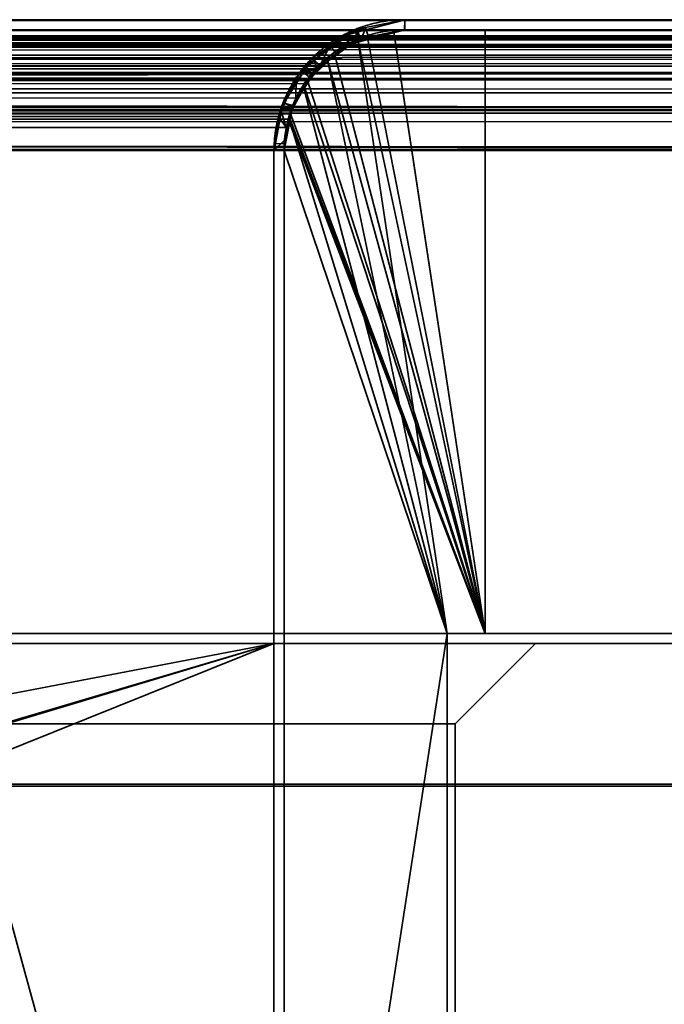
# Model space of a CAD drawing. Header units: millimetres. Extents: x -490 to 6690, y -115 to 152.
# Tile 195 of 256: x 307 to 323, y 128 to 152. Entities that reach past the tile are written whole.
import ezdxf

# ---------------------------------------------------------------- set-up
doc = ezdxf.new("R2010")
doc.units = ezdxf.units.MM
doc.layers.add('151', color=253, linetype='Continuous')

# ---------------------------------------------------------------- blocks, each defined once
blk = doc.blocks.new('UG_SURFACE_001')
at = {"layer": '151', "color": 252, "linetype": 'Continuous', "lineweight": 35}
for points in [[(-490, 133.2, 2202.5), (490, 133.2, 2202.5), (340, 133.2, 2052.5), (-340, 133.2, 2052.5)], [(490, -6.2, 2202.5), (490, 133.2, 2202.5), (-490, 133.2, 2202.5), (-490, -6.2, 2202.5)], [(-340, -6.2, 2052.5), (-340, 133.2, 2052.5), (340, 133.2, 2052.5), (340, -6.2, 2052.5)]]:
    blk.add_3dface(points, dxfattribs=at)
blk = doc.blocks.new('UG_SURFACE_061')
at = {"layer": '151', "color": 254, "linetype": 'Continuous', "lineweight": 35}
for points in [[(319.5, 136.75, 2027), (-319.5, 136.75, 2027), (-325.25, 136.75, 2032.75), (325.25, 136.75, 2032.75)], [(325.25, -10, 2032.75), (325.25, 136.75, 2032.75), (-325.25, 136.75, 2032.75), (-325.25, -10, 2032.75)], [(319.5, 136.75, 2027), (317.5, 134.75, 2025), (-317.5, 134.75, 2025), (-319.5, 136.75, 2027)], [(306.25, 136.75, 2013.75), (-306.25, 136.75, 2013.75), (-313, 136.75, 2020.5), (313, 136.75, 2020.5)], [(313, 106, 2020.5), (313, 136.75, 2020.5), (-313, 136.75, 2020.5), (-313, 106, 2020.5)], [(301.25, 131.75, 2008.75), (301.496, 133.295, 2008.996), (313, 136.75, 2020.5), (313, 106, 2020.5)], [(313, 136.75, 2020.5), (301.496, 133.295, 2008.996), (301.497, 133.303, 2008.997), (302.213, 134.681, 2009.713)], [(304.723, 136.36, 2012.223), (306.25, 136.75, 2013.75), (313, 136.75, 2020.5), (302.213, 134.681, 2009.713)], [(325.25, 136.75, 2032.75), (325.25, -10, 2032.75), (317.5, 106, 2025)], [(317.5, 106, 2025), (317.5, 134.75, 2025), (319.5, 136.75, 2027), (325.25, 136.75, 2032.75)], [(317.5, 134.75, 2025), (317.5, 106, 2025), (-317.5, 106, 2025), (-317.5, 134.75, 2025)], [(313, 106, 2020.5), (313, 21, 2020.5), (301.25, 131.75, 2008.75)], [(301.25, 131.75, 2008.75), (313, 21, 2020.5), (309, 13, 2016.5), (305, 13, 2012.5)]]:
    blk.add_3dface(points, dxfattribs=at)
blk = doc.blocks.new('UG_SURFACE_062')
at = {"layer": '151', "color": 7, "linetype": 'Continuous', "lineweight": 35}
for points in [[(313, 137, 2020.5), (306.25, 137, 2013.75), (-306.25, 137, 2013.75), (-313, 137, 2020.5)], [(313, 137, 2020.5), (-313, 137, 2020.5), (-313, 136.75, 2020.5), (313, 136.75, 2020.5)], [(306.25, 137, 2013.75), (313, 137, 2020.5), (313, 136.75, 2020.5), (306.25, 136.75, 2013.75)], [(313, 136.75, 2020.5), (-313, 136.75, 2020.5), (-306.25, 136.75, 2013.75), (306.25, 136.75, 2013.75)]]:
    blk.add_3dface(points, dxfattribs=at)
blk = doc.blocks.new('UG_SURFACE_063')
at = {"layer": '151', "color": 7, "linetype": 'Continuous', "lineweight": 35}
for points in [[(313, 137, 2020.5), (313, 137, -7.5), (306.25, 137, -7.5), (306.25, 137, 2013.75)], [(306.25, 136.75, 2013.75), (313, 136.75, 2020.5), (313, 137, 2020.5), (306.25, 137, 2013.75)], [(306.25, 137, -7.5), (313, 137, -7.5), (313, 136.75, -7.5), (306.25, 136.75, -7.5)], [(313, 137, -7.5), (313, 137, 2020.5), (313, 136.75, 2020.5), (313, 136.75, -7.5)], [(313, 136.75, 2020.5), (306.25, 136.75, 2013.75), (306.25, 136.75, -7.5), (313, 136.75, -7.5)]]:
    blk.add_3dface(points, dxfattribs=at)
blk = doc.blocks.new('UG_SURFACE_064')
at = {"layer": '151', "color": 254, "linetype": 'Continuous', "lineweight": 35}
for points in [[(313, 136.75, -7.5), (313, 106, -7.5), (301.25, 131.75, -7.5), (301.31, 132.052, -7.5)], [(301.31, 132.052, -7.5), (301.573, 133.372, -7.5), (313, 136.75, -7.5)], [(304.668, 136.435, -7.5), (306.25, 136.75, -7.5), (313, 136.75, -7.5), (301.573, 133.372, -7.5)], [(313, 106, 2020.5), (313, 136.75, 2020.5), (306.25, 136.75, 2013.75), (304.676, 136.348, 2012.176)], [(306.25, 136.75, 2013.75), (313, 136.75, 2020.5), (313, 136.75, -7.5), (306.25, 136.75, -7.5)], [(313, 106, -7.5), (313, 136.75, -7.5), (313, 136.75, 2020.5), (313, 106, 2020.5)], [(319.5, 136.75, -7.5), (317.5, 134.75, -7.5), (317.5, 134.75, 2025), (319.5, 136.75, 2027)], [(325.25, 136.75, -7.5), (325.25, -10, -7.5), (317.5, 106, -7.5)], [(317.5, 106, -7.5), (317.5, 134.75, -7.5), (319.5, 136.75, -7.5), (325.25, 136.75, -7.5)], [(325.25, 136.75, 2032.75), (319.5, 136.75, 2027), (317.5, 134.75, 2025), (317.5, 106, 2025)], [(317.5, 106, 2025), (325.25, -10, 2032.75), (325.25, 136.75, 2032.75)], [(319.5, 136.75, 2027), (325.25, 136.75, 2032.75), (325.25, 136.75, -7.5), (319.5, 136.75, -7.5)], [(313, 106, 2020.5), (304.676, 136.348, 2012.176), (303.852, 136.138, 2011.352), (303.318, 135.674, 2010.818)], [(303.318, 135.674, 2010.818), (302.247, 134.745, 2009.747), (302.234, 134.72, 2009.734), (313, 106, 2020.5)], [(313, 106, 2020.5), (302.234, 134.72, 2009.734), (301.533, 133.372, 2009.033)], [(317.5, 134.75, -7.5), (317.5, 106, -7.5), (317.5, 106, 2025), (317.5, 134.75, 2025)], [(313, 106, 2020.5), (301.533, 133.372, 2009.033), (301.497, 133.303, 2008.997), (301.298, 132.05, 2008.798)], [(301.298, 132.05, 2008.798), (301.25, 131.75, 2008.75), (301.25, 5, 2008.75), (313, 106, 2020.5)], [(301.25, 131.75, -7.5), (313, 21, -7.5), (309, 13, -7.5), (305, 13, -7.5)], [(313, 106, -7.5), (313, 21, -7.5), (301.25, 131.75, -7.5)]]:
    blk.add_3dface(points, dxfattribs=at)
blk = doc.blocks.new('UG_SURFACE_100')
at = {"layer": '151', "color": 7, "linetype": 'Continuous', "lineweight": 35}
for points in [[(-391.241, 151.989, 2098.741), (391.242, 151.997, 2098.742), (390.25, 152.25, 2097.75)], [(390.25, 152.25, 2097.75), (-390.25, 152.25, 2097.75), (-391.241, 151.989, 2098.741)], [(390.25, 152.25, 2097.75), (316.25, 152.25, 2023.75), (-316.25, 152.25, 2023.75), (-390.25, 152.25, 2097.75)], [(-315.258, 151.997, 2022.758), (-316.25, 152.25, 2023.75), (316.25, 152.25, 2023.75)], [(316.25, 152.25, 2023.75), (315.259, 151.989, 2022.759), (-315.258, 151.997, 2022.758)], [(315.259, 151.989, 2022.759), (316.25, 152.25, 2023.75), (316.25, 152, 2023.75), (315.152, 151.737, 2022.652)], [(390.25, 152, 2097.75), (316.25, 152, 2023.75), (316.25, 152.25, 2023.75), (390.25, 152.25, 2097.75)], [(-391.849, 151.829, 2099.349), (391.808, 151.852, 2099.308), (391.242, 151.997, 2098.742)], [(391.242, 151.997, 2098.742), (-391.241, 151.989, 2098.741), (-391.849, 151.829, 2099.349)], [(391.356, 151.768, 2098.855), (-391.359, 151.766, 2098.859), (-390.258, 152, 2097.758)], [(391.263, 151.824, 2098.763), (-390.258, 152, 2097.758), (-390.25, 152, 2097.75)], [(391.263, 151.824, 2098.763), (391.356, 151.768, 2098.855), (-390.258, 152, 2097.758)], [(390.25, 152, 2097.75), (-390.25, 152, 2097.75), (-316.25, 152, 2023.75), (316.25, 152, 2023.75)], [(-390.25, 152, 2097.75), (390.25, 152, 2097.75), (391.263, 151.824, 2098.763)], [(316.25, 152, 2023.75), (-316.25, 152, 2023.75), (-316.242, 152, 2023.742)], [(-316.242, 152, 2023.742), (315.152, 151.737, 2022.652), (316.25, 152, 2023.75)], [(-316.242, 152, 2023.742), (-315.148, 151.768, 2022.648), (315.152, 151.737, 2022.652)], [(-314.692, 151.852, 2022.192), (-315.258, 151.997, 2022.758), (315.259, 151.989, 2022.759)], [(-314.692, 151.852, 2022.192), (315.259, 151.989, 2022.759), (314.651, 151.829, 2022.151)], [(315.152, 151.737, 2022.652), (314.89, 151.674, 2022.39), (314.651, 151.829, 2022.151), (315.259, 151.989, 2022.759)], [(392.371, 151.092, 2099.871), (-392.378, 151.099, 2099.878), (-391.461, 151.745, 2098.961)], [(-392.132, 151.567, 2099.632), (392.134, 151.569, 2099.634), (391.808, 151.852, 2099.308)], [(-391.849, 151.829, 2099.349), (-392.132, 151.567, 2099.632), (391.808, 151.852, 2099.308)], [(392.274, 151.214, 2099.774), (-391.461, 151.745, 2098.961), (-391.359, 151.766, 2098.859)], [(392.274, 151.214, 2099.774), (392.371, 151.092, 2099.871), (-391.461, 151.745, 2098.961)], [(-391.359, 151.766, 2098.859), (391.356, 151.768, 2098.855), (392.274, 151.214, 2099.774)], [(314.89, 151.674, 2022.39), (-315.148, 151.768, 2022.648), (-315.039, 151.745, 2022.539)], [(314.89, 151.674, 2022.39), (315.152, 151.737, 2022.652), (-315.148, 151.768, 2022.648)], [(-315.039, 151.745, 2022.539), (314.136, 151.101, 2021.636), (314.89, 151.674, 2022.39)], [(-315.039, 151.745, 2022.539), (-314.133, 151.107, 2021.633), (314.136, 151.101, 2021.636)], [(314.651, 151.829, 2022.151), (-314.366, 151.569, 2021.866), (-314.692, 151.852, 2022.192)], [(314.651, 151.829, 2022.151), (314.368, 151.567, 2021.868), (-314.366, 151.569, 2021.866)], [(314.368, 151.567, 2021.868), (314.651, 151.829, 2022.151), (314.89, 151.674, 2022.39)], [(-392.867, 150.884, 2100.367), (392.852, 150.947, 2100.352), (392.134, 151.569, 2099.634)], [(392.134, 151.569, 2099.634), (-392.132, 151.567, 2099.632), (-392.867, 150.884, 2100.367)], [(-313.648, 150.947, 2021.148), (-314.366, 151.569, 2021.866), (314.368, 151.567, 2021.868)], [(-313.648, 150.947, 2021.148), (314.368, 151.567, 2021.868), (313.633, 150.884, 2021.133)], [(314.136, 151.101, 2021.636), (314.04, 151.029, 2021.54), (313.633, 150.884, 2021.133), (314.368, 151.567, 2021.868)], [(314.368, 151.567, 2021.868), (314.89, 151.674, 2022.39), (314.136, 151.101, 2021.636)], [(-393.035, 150.115, 2100.535), (-392.426, 151.066, 2099.926), (392.865, 150.47, 2100.365)], [(392.865, 150.47, 2100.365), (-392.426, 151.066, 2099.926), (-392.378, 151.099, 2099.878)], [(-392.378, 151.099, 2099.878), (392.371, 151.092, 2099.871), (392.865, 150.47, 2100.365)], [(-314.133, 151.107, 2021.633), (313.546, 150.299, 2021.046), (314.04, 151.029, 2021.54)], [(313.546, 150.299, 2021.046), (-314.133, 151.107, 2021.633), (-314.074, 151.066, 2021.574)], [(314.04, 151.029, 2021.54), (314.136, 151.101, 2021.636), (-314.133, 151.107, 2021.633)], [(-314.074, 151.066, 2021.574), (313.478, 150.093, 2020.977), (313.546, 150.299, 2021.046)], [(-314.074, 151.066, 2021.574), (-313.465, 150.115, 2020.965), (313.478, 150.093, 2020.977)], [(314.04, 151.029, 2021.54), (313.546, 150.299, 2021.046), (313.548, 150.805, 2021.048), (313.633, 150.884, 2021.133)], [(-392.952, 150.805, 2100.452), (-393.324, 149.988, 2100.823), (393.339, 150.01, 2100.839)], [(-392.867, 150.884, 2100.367), (-392.952, 150.805, 2100.452), (393.339, 150.01, 2100.839)], [(-392.867, 150.884, 2100.367), (392.874, 150.905, 2100.374), (392.852, 150.947, 2100.352)], [(393.339, 150.01, 2100.839), (392.874, 150.905, 2100.374), (-392.867, 150.884, 2100.367)], [(313.633, 150.884, 2021.133), (-313.626, 150.905, 2021.126), (-313.648, 150.947, 2021.148)], [(-313.161, 150.01, 2020.661), (-313.626, 150.905, 2021.126), (313.633, 150.884, 2021.133)], [(-313.161, 150.01, 2020.661), (313.633, 150.884, 2021.133), (313.548, 150.805, 2021.048)], [(313.548, 150.805, 2021.048), (-313.16, 150.004, 2020.66), (-313.161, 150.01, 2020.661)], [(313.548, 150.805, 2021.048), (313.176, 149.988, 2020.676), (-313.16, 150.004, 2020.66)], [(313.176, 149.988, 2020.676), (313.548, 150.805, 2021.048), (313.546, 150.299, 2021.046), (313.478, 150.093, 2020.977)], [(392.865, 150.47, 2100.365), (-393.043, 150.082, 2100.543), (-393.035, 150.115, 2100.535)], [(392.865, 150.47, 2100.365), (393.028, 150.068, 2100.528), (-393.043, 150.082, 2100.543)], [(-393.324, 149.988, 2100.823), (393.34, 150.004, 2100.84), (393.339, 150.01, 2100.839)], [(393.5, 149, 2101), (393.34, 150.004, 2100.84), (-393.324, 149.988, 2100.823)], [(-393.239, 149.259, 2100.739), (-393.043, 150.082, 2100.543), (393.028, 150.068, 2100.528)], [(393.028, 150.068, 2100.528), (393.15, 149.769, 2100.65), (-393.239, 149.259, 2100.739)], [(-313.465, 150.115, 2020.965), (-313.462, 150.104, 2020.962), (313.478, 150.093, 2020.977)], [(313.305, 149.571, 2020.805), (-313.462, 150.104, 2020.962), (-313.261, 149.259, 2020.761)], [(313.305, 149.571, 2020.805), (313.478, 150.093, 2020.977), (-313.462, 150.104, 2020.962)], [(-313.16, 150.004, 2020.66), (313.176, 149.988, 2020.676), (313.112, 149.848, 2020.612)], [(313.112, 149.848, 2020.612), (-313, 149, 2020.5), (-313.16, 150.004, 2020.66)], [(313.478, 150.093, 2020.977), (313.305, 149.571, 2020.805), (313.176, 149.988, 2020.676)], [(-393.388, 149.848, 2100.888), (-393.5, 149, 2101), (393.5, 149, 2101)], [(-393.324, 149.988, 2100.823), (-393.388, 149.848, 2100.888), (393.5, 149, 2101)], [(393.15, 149.769, 2100.65), (393.25, 149, 2100.75), (-393.239, 149.259, 2100.739)], [(313.112, 149.848, 2020.612), (313, 149, 2020.5), (-313, 149, 2020.5)], [(313, 149, 2020.5), (313.112, 149.848, 2020.612), (313.305, 149.571, 2020.805), (313.25, 149, 2020.75)], [(313.305, 149.571, 2020.805), (313.112, 149.848, 2020.612), (313.176, 149.988, 2020.676)], [(-313.261, 149.259, 2020.761), (313.25, 149, 2020.75), (313.305, 149.571, 2020.805)], [(393.25, 149, 2100.75), (-393.25, 149, 2100.75), (-393.239, 149.259, 2100.739)], [(-313.261, 149.259, 2020.761), (-313.25, 149, 2020.75), (313.25, 149, 2020.75)], [(-393.5, 149, 2101), (-393.5, 133.25, 2101), (393.5, 133.25, 2101), (393.5, 149, 2101)], [(393.25, 149, 2100.75), (393.25, 133.25, 2100.75), (-393.25, 133.25, 2100.75), (-393.25, 149, 2100.75)], [(313.25, 111, 2020.75), (313.25, 149, 2020.75), (-313.25, 149, 2020.75), (-313.25, 111, 2020.75)], [(-313, 111, 2020.5), (-313, 149, 2020.5), (313, 149, 2020.5), (313, 111, 2020.5)], [(313.25, 149, 2020.75), (313.25, 111, 2020.75), (313, 111, 2020.5), (313, 149, 2020.5)], [(393.25, 133.25, 2100.75), (393.5, 133.25, 2101), (-393.5, 133.25, 2101), (-393.25, 133.25, 2100.75)]]:
    blk.add_3dface(points, dxfattribs=at)
blk = doc.blocks.new('UG_SURFACE_101')
at = {"layer": '151', "color": 14, "linetype": 'Continuous', "lineweight": 35}
for points in [[(-318.25, 152, 2025.75), (-318.25, 137, 2025.75), (318.25, 137, 2025.75), (318.25, 152, 2025.75)], [(318.25, 152, 2025.75), (316.25, 152, 2023.75), (-316.25, 152, 2023.75), (-318.25, 152, 2025.75)], [(-315.334, 151.766, 2022.834), (-316.25, 152, 2023.75), (316.25, 152, 2023.75)], [(316.25, 152, 2023.75), (315.335, 151.759, 2022.835), (-315.334, 151.766, 2022.834)], [(315.335, 151.759, 2022.835), (316.25, 152, 2023.75), (318.25, 152, 2025.75), (318.25, 137, 2025.75)], [(-314.811, 151.633, 2022.311), (-315.334, 151.766, 2022.834), (315.335, 151.759, 2022.835)], [(-314.811, 151.633, 2022.311), (315.335, 151.759, 2022.835), (314.774, 151.612, 2022.274)], [(314.513, 151.37, 2022.013), (314.774, 151.612, 2022.274), (315.335, 151.759, 2022.835), (318.25, 137, 2025.75)], [(314.774, 151.612, 2022.274), (-314.511, 151.372, 2022.011), (-314.811, 151.633, 2022.311)], [(314.774, 151.612, 2022.274), (314.513, 151.37, 2022.013), (-314.511, 151.372, 2022.011)], [(-313.848, 150.797, 2021.348), (-314.511, 151.372, 2022.011), (314.513, 151.37, 2022.013)], [(-313.848, 150.797, 2021.348), (314.513, 151.37, 2022.013), (313.834, 150.739, 2021.334)], [(313.834, 150.739, 2021.334), (314.513, 151.37, 2022.013), (318.25, 137, 2025.75)], [(313.834, 150.739, 2021.334), (-313.828, 150.758, 2021.328), (-313.848, 150.797, 2021.348)], [(-313.398, 149.932, 2020.898), (-313.828, 150.758, 2021.328), (313.834, 150.739, 2021.334)], [(-313.398, 149.932, 2020.898), (313.834, 150.739, 2021.334), (313.756, 150.667, 2021.255)], [(318.25, 137, 2025.75), (313.413, 149.912, 2020.913), (313.756, 150.667, 2021.255), (313.834, 150.739, 2021.334)], [(313.756, 150.667, 2021.255), (-313.398, 149.927, 2020.898), (-313.398, 149.932, 2020.898)], [(313.756, 150.667, 2021.255), (313.413, 149.912, 2020.913), (-313.398, 149.927, 2020.898)], [(-313.398, 149.927, 2020.898), (313.413, 149.912, 2020.913), (313.354, 149.782, 2020.854)], [(313.354, 149.782, 2020.854), (-313.25, 149, 2020.75), (-313.398, 149.927, 2020.898)], [(313.354, 149.782, 2020.854), (313.25, 149, 2020.75), (-313.25, 149, 2020.75)], [(318.25, 137, 2025.75), (317.3, 137, 2024.8), (313.25, 149, 2020.75), (313.354, 149.782, 2020.854)], [(313.354, 149.782, 2020.854), (313.413, 149.912, 2020.913), (318.25, 137, 2025.75)], [(-313.25, 110.75, 2020.75), (-313.25, 149, 2020.75), (313.25, 149, 2020.75), (313.25, 110.75, 2020.75)], [(313.25, 110.75, 2020.75), (313.25, 149, 2020.75), (317.3, 137, 2024.8)], [(317.3, 137, 2024.8), (318.25, 137, 2025.75), (-318.25, 137, 2025.75), (-317.3, 137, 2024.8)], [(-317.3, 137, 2024.8), (-317.3, 108, 2024.8), (317.3, 108, 2024.8), (317.3, 137, 2024.8)], [(317.3, 137, 2024.8), (317.3, 108, 2024.8), (316, 108, 2023.5), (313.25, 110.75, 2020.75)]]:
    blk.add_3dface(points, dxfattribs=at)
blk = doc.blocks.new('UG_SURFACE_102')
at = {"layer": '151', "color": 14, "linetype": 'Continuous', "lineweight": 35}
for points in [[(-391.165, 151.759, 2098.665), (391.166, 151.766, 2098.666), (390.25, 152, 2097.75)], [(390.25, 152, 2097.75), (-390.25, 152, 2097.75), (-391.165, 151.759, 2098.665)], [(390.25, 152, 2097.75), (388.25, 152, 2095.75), (-388.25, 152, 2095.75), (-390.25, 152, 2097.75)], [(388.25, 133.25, 2095.75), (-388.25, 133.25, 2095.75), (-388.25, 152, 2095.75), (388.25, 152, 2095.75)], [(-391.726, 151.612, 2099.226), (391.689, 151.633, 2099.189), (391.166, 151.766, 2098.666)], [(391.166, 151.766, 2098.666), (-391.165, 151.759, 2098.665), (-391.726, 151.612, 2099.226)], [(-391.987, 151.37, 2099.487), (391.989, 151.372, 2099.489), (391.689, 151.633, 2099.189)], [(-391.726, 151.612, 2099.226), (-391.987, 151.37, 2099.487), (391.689, 151.633, 2099.189)], [(-392.666, 150.739, 2100.166), (392.652, 150.797, 2100.152), (391.989, 151.372, 2099.489)], [(391.989, 151.372, 2099.489), (-391.987, 151.37, 2099.487), (-392.666, 150.739, 2100.166)], [(-392.666, 150.739, 2100.166), (-392.744, 150.667, 2100.245), (393.102, 149.932, 2100.601)], [(-392.666, 150.739, 2100.166), (392.672, 150.758, 2100.172), (392.652, 150.797, 2100.152)], [(393.102, 149.932, 2100.601), (392.672, 150.758, 2100.172), (-392.666, 150.739, 2100.166)], [(-392.744, 150.667, 2100.245), (-393.087, 149.912, 2100.587), (393.102, 149.932, 2100.601)], [(-393.146, 149.782, 2100.646), (-393.25, 149, 2100.75), (393.25, 149, 2100.75)], [(-393.087, 149.912, 2100.587), (-393.146, 149.782, 2100.646), (393.25, 149, 2100.75)], [(-393.087, 149.912, 2100.587), (393.102, 149.927, 2100.602), (393.102, 149.932, 2100.601)], [(393.25, 149, 2100.75), (393.102, 149.927, 2100.602), (-393.087, 149.912, 2100.587)], [(-393.25, 149, 2100.75), (-393.25, 133.25, 2100.75), (393.25, 133.25, 2100.75), (393.25, 149, 2100.75)], [(388.25, 133.25, 2095.75), (393.25, 133.25, 2100.75), (-393.25, 133.25, 2100.75), (-388.25, 133.25, 2095.75)]]:
    blk.add_3dface(points, dxfattribs=at)
blk = doc.blocks.new('UG_SURFACE_103')
at = {"layer": '151', "color": 41, "linetype": 'Continuous', "lineweight": 35}
for points in [[(-388.25, 152, 2095.75), (-388.25, 137, 2095.75), (388.25, 137, 2095.75), (388.25, 152, 2095.75)], [(388.25, 152, 2095.75), (318.25, 152, 2025.75), (-318.25, 152, 2025.75), (-388.25, 152, 2095.75)], [(-318.25, 137, 2025.75), (-318.25, 152, 2025.75), (318.25, 152, 2025.75), (318.25, 137, 2025.75)], [(318.25, 152, 2025.75), (388.25, 152, 2095.75), (388.25, 137, 2095.75), (318.25, 137, 2025.75)], [(318.25, 137, 2025.75), (388.25, 137, 2095.75), (-388.25, 137, 2095.75), (-318.25, 137, 2025.75)]]:
    blk.add_3dface(points, dxfattribs=at)
blk = doc.blocks.new('UG_SURFACE_104')
at = {"layer": '151', "color": 14, "linetype": 'Continuous', "lineweight": 35}
for points in [[(316.25, 152, -7.5), (315.98, 151.946, -7.5), (315.979, 151.931, 2023.479)], [(315.979, 151.931, 2023.479), (316.25, 152, 2023.75), (316.25, 152, -7.5)], [(318.25, 137, 2025.75), (318.25, 152, 2025.75), (316.25, 152, 2023.75), (315.979, 151.931, 2023.479)], [(315.98, 151.946, -7.5), (316.25, 152, -7.5), (318.25, 152, -7.5), (318.25, 137, -7.5)], [(318.25, 152, 2025.75), (318.25, 152, -7.5), (316.25, 152, -7.5), (316.25, 152, 2023.75)], [(318.25, 152, 2025.75), (318.25, 137, 2025.75), (318.25, 137, -7.5), (318.25, 152, -7.5)], [(315.083, 151.759, -7.5), (314.329, 151.255, -7.5), (314.337, 151.221, 2021.837)], [(318.25, 137, -7.5), (314.329, 151.255, -7.5), (315.083, 151.759, -7.5)], [(314.337, 151.221, 2021.837), (314.811, 151.633, 2022.311), (315.083, 151.759, -7.5)], [(314.811, 151.633, 2022.311), (315.088, 151.703, 2022.588), (315.083, 151.759, -7.5)], [(315.083, 151.759, -7.5), (315.102, 151.772, -7.5), (315.98, 151.946, -7.5), (318.25, 137, -7.5)], [(315.102, 151.772, -7.5), (315.083, 151.759, -7.5), (315.088, 151.703, 2022.588)], [(315.98, 151.946, -7.5), (315.102, 151.772, -7.5), (315.088, 151.703, 2022.588)], [(315.088, 151.703, 2022.588), (315.979, 151.931, 2023.479), (315.98, 151.946, -7.5)], [(315.979, 151.931, 2023.479), (315.088, 151.703, 2022.588), (317.3, 137, 2024.8), (318.25, 137, 2025.75)], [(317.3, 137, 2024.8), (315.088, 151.703, 2022.588), (314.811, 151.633, 2022.311), (314.337, 151.221, 2021.837)], [(314.329, 151.255, -7.5), (314.129, 151.121, -7.5), (313.736, 150.582, 2021.236)], [(313.736, 150.582, 2021.236), (313.848, 150.797, 2021.348), (314.329, 151.255, -7.5)], [(317.3, 137, 2024.8), (314.337, 151.221, 2021.837), (313.848, 150.797, 2021.348), (313.736, 150.582, 2021.236)], [(318.25, 137, -7.5), (313.762, 150.573, -7.5), (314.129, 151.121, -7.5), (314.329, 151.255, -7.5)], [(313.848, 150.797, 2021.348), (314.337, 151.221, 2021.837), (314.329, 151.255, -7.5)], [(314.129, 151.121, -7.5), (313.762, 150.573, -7.5), (313.736, 150.582, 2021.236)], [(317.3, 137, 2024.8), (313.736, 150.582, 2021.236), (313.398, 149.932, 2020.898), (313.374, 149.777, 2020.874)], [(313.398, 149.932, 2020.898), (313.736, 150.582, 2021.236), (313.762, 150.573, -7.5)], [(313.398, 149.932, 2020.898), (313.762, 150.573, -7.5), (313.478, 150.148, -7.5)], [(313.404, 149.773, -7.5), (313.478, 150.148, -7.5), (313.762, 150.573, -7.5), (318.25, 137, -7.5)], [(313.478, 150.148, -7.5), (313.404, 149.773, -7.5), (313.374, 149.777, 2020.874)], [(313.374, 149.777, 2020.874), (313.398, 149.932, 2020.898), (313.478, 150.148, -7.5)], [(313.25, 149, 2020.75), (313.374, 149.777, 2020.874), (313.404, 149.773, -7.5)], [(313.374, 149.777, 2020.874), (313.25, 149, 2020.75), (317.3, 137, 2024.8)], [(313.404, 149.773, -7.5), (313.25, 149, -7.5), (313.25, 149, 2020.75)], [(318.25, 137, -7.5), (317.3, 137, -7.5), (313.25, 149, -7.5), (313.404, 149.773, -7.5)], [(313.25, 110.75, 2020.75), (313.25, 149, 2020.75), (313.25, 149, -7.5), (313.25, 110.75, -7.5)], [(313.25, 110.75, -7.5), (313.25, 149, -7.5), (317.3, 137, -7.5)], [(317.3, 137, 2024.8), (313.25, 149, 2020.75), (313.25, 110.75, 2020.75)], [(317.3, 137, -7.5), (317.3, 108, -7.5), (316, 108, -7.5), (313.25, 110.75, -7.5)], [(313.25, 110.75, 2020.75), (316, 108, 2023.5), (317.3, 108, 2024.8), (317.3, 137, 2024.8)], [(317.3, 137, 2024.8), (317.3, 137, -7.5), (318.25, 137, -7.5), (318.25, 137, 2025.75)], [(317.3, 137, 2024.8), (317.3, 108, 2024.8), (317.3, 108, -7.5), (317.3, 137, -7.5)]]:
    blk.add_3dface(points, dxfattribs=at)
blk = doc.blocks.new('UG_SURFACE_105')
at = {"layer": '151', "color": 7, "linetype": 'Continuous', "lineweight": 35}
for points in [[(315.148, 151.768, 2022.648), (316.242, 152, 2023.742), (316.25, 152.25, 2023.75), (315.063, 151.947, 2022.563)], [(316.25, 152.25, -7.5), (315.274, 152.057, -7.5), (315.063, 151.947, 2022.563)], [(315.063, 151.947, 2022.563), (316.25, 152.25, 2023.75), (316.25, 152.25, -7.5)], [(316.25, 152, -7.5), (315.351, 151.814, -7.5), (315.274, 152.057, -7.5), (316.25, 152.25, -7.5)], [(316.25, 152.25, 2023.75), (316.242, 152, 2023.742), (316.25, 152, 2023.75)], [(390.25, 152.25, 2097.75), (390.25, 152.25, -7.5), (316.25, 152.25, -7.5), (316.25, 152.25, 2023.75)], [(316.25, 152.25, -7.5), (390.25, 152.25, -7.5), (390.25, 152, -7.5), (316.25, 152, -7.5)], [(390.25, 152.25, 2097.75), (316.25, 152.25, 2023.75), (316.25, 152, 2023.75), (390.25, 152, 2097.75)], [(315.055, 152.014, -7.5), (315.013, 152.005, -7.5), (313.979, 151.235, 2021.479)], [(313.979, 151.235, 2021.479), (314.692, 151.852, 2022.192), (315.055, 152.014, -7.5)], [(315.013, 152.005, -7.5), (314.407, 151.602, -7.5), (313.979, 151.235, 2021.479)], [(315.07, 151.755, -7.5), (314.548, 151.404, -7.5), (314.407, 151.602, -7.5), (315.013, 152.005, -7.5)], [(314.692, 151.852, 2022.192), (315.063, 151.947, 2022.563), (315.055, 152.014, -7.5)], [(315.149, 151.772, -7.5), (315.07, 151.755, -7.5), (315.013, 152.005, -7.5), (315.055, 152.014, -7.5)], [(315.055, 152.014, -7.5), (315.274, 152.057, -7.5), (315.351, 151.814, -7.5), (315.149, 151.772, -7.5)], [(315.274, 152.057, -7.5), (315.055, 152.014, -7.5), (315.063, 151.947, 2022.563)], [(316.242, 152, 2023.742), (315.148, 151.768, 2022.648), (315.149, 151.772, -7.5)], [(316.242, 152, 2023.742), (315.149, 151.772, -7.5), (315.351, 151.814, -7.5)], [(315.351, 151.814, -7.5), (316.25, 152, 2023.75), (316.242, 152, 2023.742)], [(315.351, 151.814, -7.5), (316.25, 152, -7.5), (316.25, 152, 2023.75)], [(390.25, 152, 2097.75), (316.25, 152, 2023.75), (316.25, 152, -7.5), (390.25, 152, -7.5)], [(314.692, 151.852, 2022.192), (313.979, 151.235, 2021.479), (314.133, 151.107, 2021.633), (315.039, 151.745, 2022.539)], [(315.039, 151.745, 2022.539), (314.129, 151.121, -7.5), (314.548, 151.404, -7.5)], [(315.039, 151.745, 2022.539), (314.133, 151.107, 2021.633), (314.129, 151.121, -7.5)], [(314.548, 151.404, -7.5), (315.148, 151.768, 2022.648), (315.039, 151.745, 2022.539)], [(314.548, 151.404, -7.5), (315.07, 151.755, -7.5), (315.148, 151.768, 2022.648)], [(315.039, 151.745, 2022.539), (315.063, 151.947, 2022.563), (314.692, 151.852, 2022.192)], [(315.063, 151.947, 2022.563), (315.039, 151.745, 2022.539), (315.148, 151.768, 2022.648)], [(315.07, 151.755, -7.5), (315.149, 151.772, -7.5), (315.148, 151.768, 2022.648)], [(313.952, 151.298, -7.5), (314.407, 151.602, -7.5), (314.548, 151.404, -7.5), (314.129, 151.121, -7.5)], [(314.407, 151.602, -7.5), (313.952, 151.298, -7.5), (313.979, 151.235, 2021.479)], [(313.952, 151.298, -7.5), (313.721, 150.945, -7.5), (313.247, 150.176, 2020.747)], [(313.247, 150.176, 2020.747), (313.648, 150.947, 2021.148), (313.952, 151.298, -7.5)], [(313.648, 150.947, 2021.148), (313.979, 151.235, 2021.479), (313.952, 151.298, -7.5)], [(314.074, 151.066, 2021.574), (313.979, 151.235, 2021.479), (313.648, 150.947, 2021.148)], [(314.129, 151.121, -7.5), (313.916, 150.795, -7.5), (313.721, 150.945, -7.5), (313.952, 151.298, -7.5)], [(313.979, 151.235, 2021.479), (314.074, 151.066, 2021.574), (314.133, 151.107, 2021.633)], [(313.648, 150.947, 2021.148), (313.247, 150.176, 2020.747), (313.465, 150.115, 2020.965), (314.074, 151.066, 2021.574)], [(314.074, 151.066, 2021.574), (313.464, 150.102, -7.5), (313.916, 150.795, -7.5)], [(314.074, 151.066, 2021.574), (313.465, 150.115, 2020.965), (313.464, 150.102, -7.5)], [(313.916, 150.795, -7.5), (314.129, 151.121, -7.5), (314.133, 151.107, 2021.633)], [(313.916, 150.795, -7.5), (314.133, 151.107, 2021.633), (314.074, 151.066, 2021.574)], [(313.23, 150.195, -7.5), (313.721, 150.945, -7.5), (313.916, 150.795, -7.5), (313.464, 150.102, -7.5)], [(313.721, 150.945, -7.5), (313.23, 150.195, -7.5), (313.247, 150.176, 2020.747)], [(313.23, 150.195, -7.5), (313.224, 150.187, -7.5), (313, 149, 2020.5)], [(313, 149, 2020.5), (313.161, 150.01, 2020.661), (313.23, 150.195, -7.5)], [(313, 149, 2020.5), (313.224, 150.187, -7.5), (313.211, 150.114, -7.5)], [(313, 149, 2020.5), (313.211, 150.114, -7.5), (313.034, 149.177, -7.5)], [(313.161, 150.01, 2020.661), (313, 149, 2020.5), (313.261, 149.259, 2020.761), (313.462, 150.104, 2020.962)], [(313.447, 150.027, -7.5), (313.281, 149.163, -7.5), (313.034, 149.177, -7.5), (313.211, 150.114, -7.5)], [(313.161, 150.01, 2020.661), (313.247, 150.176, 2020.747), (313.23, 150.195, -7.5)], [(313.462, 150.104, 2020.962), (313.247, 150.176, 2020.747), (313.161, 150.01, 2020.661)], [(313.46, 150.096, -7.5), (313.447, 150.027, -7.5), (313.211, 150.114, -7.5), (313.224, 150.187, -7.5)], [(313.46, 150.096, -7.5), (313.224, 150.187, -7.5), (313.23, 150.195, -7.5)], [(313.464, 150.102, -7.5), (313.46, 150.096, -7.5), (313.23, 150.195, -7.5)], [(313.462, 150.104, 2020.962), (313.465, 150.115, 2020.965), (313.247, 150.176, 2020.747)], [(313.281, 149.163, -7.5), (313.462, 150.104, 2020.962), (313.261, 149.259, 2020.761)], [(313.462, 150.104, 2020.962), (313.281, 149.163, -7.5), (313.447, 150.027, -7.5)], [(313.447, 150.027, -7.5), (313.46, 150.096, -7.5), (313.462, 150.104, 2020.962)], [(313.46, 150.096, -7.5), (313.464, 150.102, -7.5), (313.462, 150.104, 2020.962)], [(313.465, 150.115, 2020.965), (313.462, 150.104, 2020.962), (313.464, 150.102, -7.5)], [(313.25, 149, 2020.75), (313.261, 149.259, 2020.761), (313, 149, 2020.5)], [(313.281, 149.163, -7.5), (313.25, 149, -7.5), (313, 149, -7.5), (313.034, 149.177, -7.5)], [(313.034, 149.177, -7.5), (313, 149, -7.5), (313, 149, 2020.5)], [(313.261, 149.259, 2020.761), (313.25, 149, -7.5), (313.281, 149.163, -7.5)], [(313.261, 149.259, 2020.761), (313.25, 149, 2020.75), (313.25, 149, -7.5)], [(313, 149, 2020.5), (313, 111, 2020.5), (313.25, 111, 2020.75), (313.25, 149, 2020.75)], [(313, 111, -7.5), (313, 149, -7.5), (313.25, 149, -7.5), (313.25, 111, -7.5)], [(313, 111, 2020.5), (313, 149, 2020.5), (313, 149, -7.5), (313, 111, -7.5)], [(313.25, 111, -7.5), (313.25, 149, -7.5), (313.25, 149, 2020.75), (313.25, 111, 2020.75)]]:
    blk.add_3dface(points, dxfattribs=at)
blk = doc.blocks.new('UG_SURFACE_106')
at = {"layer": '151', "color": 41, "linetype": 'Continuous', "lineweight": 35}
for points in [[(318.25, 137, 2025.75), (318.25, 152, 2025.75), (318.25, 152, -7.5), (318.25, 137, -7.5)], [(388.25, 152, 2095.75), (388.25, 152, -7.5), (318.25, 152, -7.5), (318.25, 152, 2025.75)], [(318.25, 137, -7.5), (318.25, 152, -7.5), (388.25, 152, -7.5), (388.25, 137, -7.5)], [(318.25, 137, 2025.75), (388.25, 137, 2095.75), (388.25, 152, 2095.75), (318.25, 152, 2025.75)], [(318.25, 137, 2025.75), (318.25, 137, -7.5), (388.25, 137, -7.5), (388.25, 137, 2095.75)]]:
    blk.add_3dface(points, dxfattribs=at)

msp = doc.modelspace()

# ---------------------------------------------------------------- linework, layer by layer
at = {"layer": '151', "linetype": 'Continuous', "lineweight": -3}
for p, q in [((-390.25, 152.25, 2097.75), (390.25, 152.25, 2097.75)), ((-316.25, 152.25, 2023.75), (316.25, 152.25, 2023.75)), ((316.25, 152.25, 2023.75), (390.25, 152.25, 2097.75)), ((316.25, 152.25, 2023.75), (316.25, 152.25, -7.5)), ((390.25, 152.25, -7.5), (316.25, 152.25, -7.5)), ((390.25, 152.25, 2097.75), (316.25, 152.25, 2023.75)), ((-390.25, 152, 2097.75), (390.25, 152, 2097.75)), ((-388.25, 152, 2095.75), (388.25, 152, 2095.75)), ((-388.25, 152, 2095.75), (388.25, 152, 2095.75)), ((-318.25, 152, 2025.75), (318.25, 152, 2025.75)), ((-318.25, 152, 2025.75), (318.25, 152, 2025.75)), ((-316.25, 152, 2023.75), (316.25, 152, 2023.75)), ((-316.25, 152, 2023.75), (316.25, 152, 2023.75)), ((390.25, 152, 2097.75), (316.25, 152, 2023.75)), ((390.25, 152, -7.5), (316.25, 152, -7.5)), ((318.25, 152, 2025.75), (316.25, 152, 2023.75)), ((316.25, 152, 2023.75), (390.25, 152, 2097.75)), ((316.25, 152, 2023.75), (316.25, 152, -7.5)), ((316.25, 152, -7.5), (318.25, 152, -7.5)), ((316.25, 152, 2023.75), (316.25, 152, -7.5)), ((316.25, 152, 2023.75), (318.25, 152, 2025.75)), ((318.25, 137, 2025.75), (318.25, 152, 2025.75)), ((318.25, 152, 2025.75), (318.25, 152, -7.5)), ((388.25, 152, 2095.75), (318.25, 152, 2025.75)), ((318.25, 152, 2025.75), (318.25, 137, 2025.75)), ((318.25, 152, 2025.75), (318.25, 152, -7.5)), ((318.25, 152, -7.5), (318.25, 137, -7.5)), ((318.25, 152, -7.5), (388.25, 152, -7.5)), ((318.25, 137, -7.5), (318.25, 152, -7.5)), ((318.25, 152, 2025.75), (318.25, 137, 2025.75)), ((318.25, 137, 2025.75), (318.25, 152, 2025.75)), ((318.25, 152, 2025.75), (388.25, 152, 2095.75)), ((-393.5, 149, 2101), (393.5, 149, 2101)), ((-393.25, 149, 2100.75), (393.25, 149, 2100.75)), ((-393.25, 149, 2100.75), (393.25, 149, 2100.75)), ((-313.25, 149, 2020.75), (313.25, 149, 2020.75)), ((-313, 149, 2020.5), (313, 149, 2020.5)), ((313, 149, 2020.5), (313, 149, -7.5)), ((313, 149, 2020.5), (313, 111, 2020.5)), ((313, 149, 2020.5), (313, 111, 2020.5)), ((313, 111, -7.5), (313, 149, -7.5)), ((313, 149, 2020.5), (313, 149, -7.5)), ((313.25, 149, 2020.75), (313.25, 111, 2020.75)), ((313.25, 149, -7.5), (313.25, 110.75, -7.5)), ((313.25, 149, 2020.75), (313.25, 111, 2020.75)), ((313.25, 149, 2020.75), (313.25, 110.75, 2020.75)), ((313.25, 149, 2020.75), (313.25, 149, -7.5)), ((313.25, 149, 2020.75), (313.25, 110.75, 2020.75)), ((313.25, 111, -7.5), (313.25, 149, -7.5)), ((-388.25, 137, 2095.75), (388.25, 137, 2095.75)), ((-318.25, 137, 2025.75), (318.25, 137, 2025.75)), ((-318.25, 137, 2025.75), (318.25, 137, 2025.75)), ((-317.3, 137, 2024.8), (317.3, 137, 2024.8)), ((313, 137, 2020.5), (-313, 137, 2020.5)), ((306.25, 137, 2013.75), (313, 137, 2020.5)), ((313, 137, 2020.5), (306.25, 137, 2013.75)), ((306.25, 137, -7.5), (313, 137, -7.5)), ((313, 136.75, -7.5), (313, 137, -7.5)), ((313, 136.75, 2020.5), (313, 137, 2020.5)), ((313, 137, -7.5), (313, 137, 2020.5)), ((313, 136.75, 2020.5), (313, 137, 2020.5)), ((318.25, 137, -7.5), (317.3, 137, -7.5)), ((317.3, 108, -7.5), (317.3, 137, -7.5)), ((317.3, 108, 2024.8), (317.3, 137, 2024.8)), ((317.3, 137, 2024.8), (318.25, 137, 2025.75)), ((317.3, 137, 2024.8), (317.3, 137, -7.5)), ((318.25, 137, 2025.75), (317.3, 137, 2024.8)), ((317.3, 108, 2024.8), (317.3, 137, 2024.8)), ((388.25, 137, 2095.75), (318.25, 137, 2025.75)), ((388.25, 137, -7.5), (318.25, 137, -7.5)), ((318.25, 137, 2025.75), (388.25, 137, 2095.75)), ((318.25, 137, 2025.75), (318.25, 137, -7.5)), ((318.25, 137, 2025.75), (318.25, 137, -7.5)), ((325.25, 136.75, 2032.75), (-325.25, 136.75, 2032.75)), ((319.5, 136.75, 2027), (-319.5, 136.75, 2027)), ((313, 136.75, 2020.5), (-313, 136.75, 2020.5)), ((313, 136.75, 2020.5), (-313, 136.75, 2020.5)), ((306.25, 136.75, 2013.75), (313, 136.75, 2020.5)), ((313, 136.75, -7.5), (306.25, 136.75, -7.5)), ((306.25, 136.75, 2013.75), (313, 136.75, 2020.5)), ((313, 136.75, 2020.5), (306.25, 136.75, 2013.75)), ((306.25, 136.75, -7.5), (313, 136.75, -7.5)), ((313, 136.75, 2020.5), (306.25, 136.75, 2013.75)), ((313, 136.75, 2020.5), (306.25, 136.75, 2013.75)), ((313, 136.75, -7.5), (313, 136.75, 2020.5)), ((313, 106, 2020.5), (313, 136.75, 2020.5)), ((313, 106, -7.5), (313, 136.75, -7.5)), ((313, 136.75, -7.5), (313, 136.75, 2020.5)), ((313, 136.75, 2020.5), (313, 106, 2020.5)), ((319.5, 136.75, 2027), (317.5, 134.75, 2025)), ((319.5, 136.75, 2027), (317.5, 134.75, 2025)), ((319.5, 136.75, -7.5), (317.5, 134.75, -7.5)), ((325.25, 136.75, 2032.75), (319.5, 136.75, 2027)), ((325.25, 136.75, -7.5), (319.5, 136.75, -7.5)), ((319.5, 136.75, -7.5), (319.5, 136.75, 2027)), ((319.5, 136.75, 2027), (325.25, 136.75, 2032.75)), ((317.5, 134.75, 2025), (-317.5, 134.75, 2025)), ((317.5, 134.75, 2025), (317.5, 106, 2025)), ((317.5, 134.75, -7.5), (317.5, 106, -7.5)), ((317.5, 134.75, -7.5), (317.5, 134.75, 2025)), ((317.5, 134.75, 2025), (317.5, 106, 2025)), ((-490, 133.2, 2202.5), (490, 133.2, 2202.5)), ((-393.5, 133.25, 2101), (393.5, 133.25, 2101)), ((-393.25, 133.25, 2100.75), (393.25, 133.25, 2100.75)), ((-393.25, 133.25, 2100.75), (393.25, 133.25, 2100.75)), ((-388.25, 133.25, 2095.75), (388.25, 133.25, 2095.75)), ((340, 133.2, 2052.5), (-340, 133.2, 2052.5))]:
    msp.add_line(p, q, dxfattribs=at)
msp.add_arc((316.25, 149, -7.5), 3, 90, 180, dxfattribs=at)
for points in [[(316.25, 152.25, 2023.75), (313, 152.25, 2020.5), (313, 149, 2020.5)], [(313, 149, 2020.5), (313, 152.25, 2020.5), (316.25, 152.25, 2023.75)], [(316.25, 152.25, -7.5), (313, 152.25, -7.5), (313, 149, -7.5)], [(313.25, 149, 2020.75), (313.25, 152, 2020.75), (316.25, 152, 2023.75)], [(316.25, 152, 2023.75), (313.25, 152, 2020.75), (313.25, 149, 2020.75)]]:
    msp.add_rational_spline(points, [1, 0.707106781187, 1], degree=2, dxfattribs=at)
for points, degree in [([(316.25, 152, -7.5), (316.25, 152.25, -7.5)], 1), ([(-390.25, 152, 2097.75), (-130.083, 152, 2097.75), (130.083, 152, 2097.75), (390.25, 152, 2097.75)], 3), ([(-313.25, 149, 2020.75), (-104.417, 149, 2020.75), (104.417, 149, 2020.75), (313.25, 149, 2020.75)], 3), ([(313, 149, -7.5), (313.25, 149, -7.5)], 1), ([(313.25, 149, 2020.75), (313.25, 149, 1344.667), (313.25, 149, 668.583), (313.25, 149, -7.5)], 3)]:
    msp.add_open_spline(points, degree=degree, dxfattribs=at)
for points, knots in [([(316.25, 152, -7.5), (315.462, 152, -7.5), (314.684, 151.677, -7.5), (313.573, 150.566, -7.5), (313.25, 149.788, -7.5), (313.25, 149, -7.5)], [0, 0, 0, 0, 0.5, 0.5, 1, 1, 1, 1]), ([(316.25, 152, 2023.75), (315.571, 152, 2023.071), (314.896, 151.782, 2022.396), (314.029, 151.052, 2021.529), (313.765, 150.737, 2021.265), (313.371, 149.951, 2020.871), (313.25, 149.484, 2020.75), (313.25, 149, 2020.75)], [0, 0, 0, 0, 0.5, 0.5, 0.75, 0.75, 1, 1, 1, 1]), ([(313.25, 149, 2020.75), (313.25, 149.48, 2020.75), (313.371, 149.948, 2020.871), (313.759, 150.728, 2021.259), (314.025, 151.048, 2021.525), (314.89, 151.778, 2022.39), (315.571, 152, 2023.071), (316.25, 152, 2023.75)], [0, 0, 0, 0, 0.25, 0.25, 0.5, 0.5, 1, 1, 1, 1])]:
    msp.add_open_spline(points, degree=3, knots=knots, dxfattribs=at)

# ---------------------------------------------------------------- block references
for name in ['UG_SURFACE_100', 'UG_SURFACE_105', 'UG_SURFACE_102', 'UG_SURFACE_103', 'UG_SURFACE_101', 'UG_SURFACE_104', 'UG_SURFACE_106', 'UG_SURFACE_062', 'UG_SURFACE_063', 'UG_SURFACE_061', 'UG_SURFACE_064', 'UG_SURFACE_001']:
    msp.add_blockref(name, (0, 0), dxfattribs=at)

doc.saveas('drawing.dxf')
